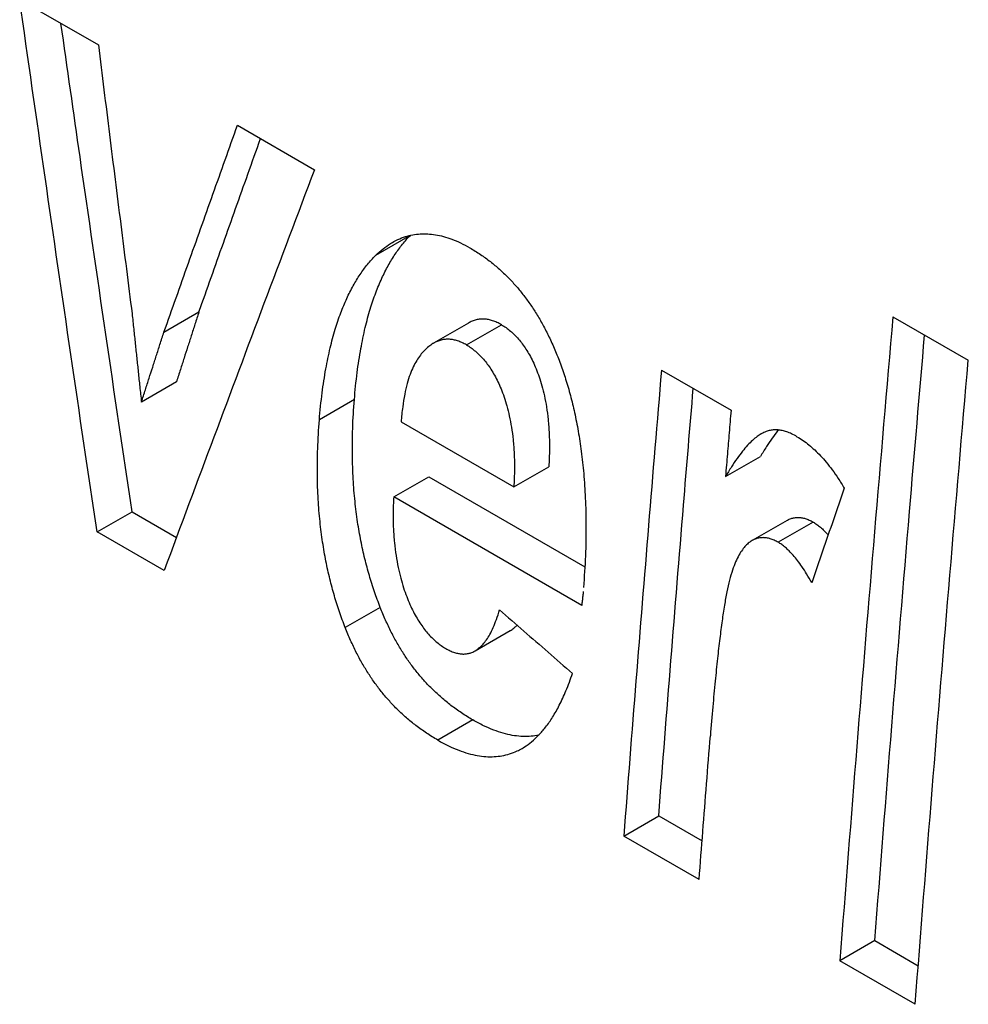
# Model space of a CAD drawing. Header units: inches. Extents: x 0 to 34, y 0 to 22.
# Tile 34 of 54: x 24.629 to 24.781, y 16.971 to 17.129. Entities that reach past the tile are written whole.
import ezdxf

# ---------------------------------------------------------------- set-up
doc = ezdxf.new("R2010")
doc.units = ezdxf.units.IN
doc.header["$LTSCALE"] = 1.87
doc.header["$MEASUREMENT"] = 0
doc.layers.get('0').update_dxf_attribs({"linetype": 'CONTINUOUS'})

msp = doc.modelspace()

# ---------------------------------------------------------------- linework, layer by layer
at = {"color": 7, "linetype": 'CONTINUOUS'}
for p, q in [((24.62928, 17.13176), (24.64186, 17.1245)), ((24.66409, 17.11166), (24.6764, 17.10455)), ((24.6917, 17.09405), (24.68614, 17.09084)), ((24.65234, 17.07859), (24.65793, 17.08182)), ((24.70103, 17.08005), (24.69543, 17.07682)), ((24.76886, 17.08105), (24.7809, 17.0741)), ((24.7007, 17.07655), (24.70629, 17.07978)), ((24.73186, 17.07253), (24.74298, 17.06611)), ((24.65434, 17.07065), (24.64874, 17.06742)), ((24.68278, 17.06781), (24.67718, 17.06458)), ((24.69025, 17.06425), (24.70825, 17.05386)), ((24.74209, 17.05551), (24.74768, 17.05874)), ((24.70825, 17.05386), (24.71385, 17.05709)), ((24.68907, 17.05226), (24.69467, 17.05549)), ((24.69467, 17.05549), (24.71959, 17.0411)), ((24.71912, 17.03492), (24.68907, 17.05226)), ((24.64165, 17.04666), (24.64724, 17.04989)), ((24.64724, 17.04989), (24.65435, 17.04579)), ((24.75194, 17.04851), (24.74634, 17.04528)), ((24.7561, 17.04824), (24.75051, 17.04501)), ((24.65237, 17.04047), (24.64165, 17.04666)), ((24.68692, 17.03459), (24.68132, 17.03136)), ((24.70208, 17.02765), (24.70768, 17.03088)), ((24.7017, 17.01661), (24.69611, 17.01338)), ((24.72583, 16.99806), (24.73142, 17.00129)), ((24.73142, 17.00129), (24.73835, 16.99729)), ((24.73787, 16.99111), (24.72583, 16.99806)), ((24.76596, 16.98134), (24.76037, 16.97811)), ((24.76596, 16.98134), (24.77291, 16.97733)), ((24.77242, 16.97116), (24.76037, 16.97811))]:
    msp.add_line(p, q, dxfattribs=at)
for points, knots in [([(24.64165, 17.04666), (24.64024, 17.05611), (24.63745, 17.07501), (24.63333, 17.10337), (24.63062, 17.12229), (24.62928, 17.13176)], [0, 0, 0, 0, 0.333122, 0.666455, 1, 1, 1, 1]), ([(24.64724, 17.04989), (24.64583, 17.05934), (24.64304, 17.07824), (24.63926, 17.10426), (24.63689, 17.12083), (24.63588, 17.12795)], [0, 0, 0, 0, 0.363173, 0.726578, 1, 1, 1, 1]), ([(24.64186, 17.1245), (24.64245, 17.11972), (24.64363, 17.11017), (24.64543, 17.09585), (24.64664, 17.0863), (24.64724, 17.08153)], [0, 0, 0, 0, 0.333451, 0.666784, 1, 1, 1, 1]), ([(24.65234, 17.07859), (24.65364, 17.08226), (24.65624, 17.08961), (24.66016, 17.10063), (24.66278, 17.10799), (24.66409, 17.11166)], [0, 0, 0, 0, 0.332973, 0.666306, 1, 1, 1, 1]), ([(24.65793, 17.08182), (24.65923, 17.08549), (24.66184, 17.09284), (24.66512, 17.10208), (24.6671, 17.10764), (24.66778, 17.10953)], [0, 0, 0, 0, 0.397396, 0.795223, 1, 1, 1, 1]), ([(24.6764, 17.10455), (24.6737, 17.09743), (24.66833, 17.08318), (24.66032, 17.06182), (24.65501, 17.04759), (24.65237, 17.04047)], [0, 0, 0, 0, 0.334057, 0.667391, 1, 1, 1, 1]), ([(24.68885, 17.09294), (24.68914, 17.09311), (24.68981, 17.09346), (24.6909, 17.09388), (24.6921, 17.09418), (24.6933, 17.09432), (24.69451, 17.09432), (24.69576, 17.09418), (24.69705, 17.0939), (24.6984, 17.09346), (24.69981, 17.09285), (24.70075, 17.09235), (24.70124, 17.09207)], [0, 0, 0, 0, 0.07765, 0.174575, 0.267714, 0.359255, 0.451602, 0.546756, 0.646942, 0.754595, 0.871705, 1, 1, 1, 1]), ([(24.68278, 17.06781), (24.68289, 17.06925), (24.68317, 17.07198), (24.68376, 17.07582), (24.68446, 17.07921), (24.68526, 17.0822), (24.68614, 17.08483), (24.68711, 17.08715), (24.68814, 17.08921), (24.68925, 17.09103), (24.69043, 17.09264), (24.69128, 17.09361), (24.69172, 17.09406)], [0, 0, 0, 0, 0.15362, 0.290463, 0.412274, 0.521221, 0.619022, 0.70732, 0.787995, 0.862866, 0.933327, 1, 1, 1, 1]), ([(24.68614, 17.09084), (24.68653, 17.09122), (24.6873, 17.09191), (24.68823, 17.09257), (24.68875, 17.09288), (24.68885, 17.09294)], [0, 0, 0, 0, 0.472372, 0.901505, 1, 1, 1, 1]), ([(24.70124, 17.09207), (24.70182, 17.09173), (24.70293, 17.09104), (24.70451, 17.08989), (24.70596, 17.08868), (24.7073, 17.08741), (24.70855, 17.08606), (24.70973, 17.08464), (24.71084, 17.08312), (24.71191, 17.0815), (24.71293, 17.07974), (24.71391, 17.07783), (24.71485, 17.07575), (24.71542, 17.07429), (24.7157, 17.07352)], [0, 0, 0, 0, 0.083575, 0.164312, 0.242662, 0.319332, 0.395484, 0.472027, 0.550001, 0.630519, 0.714591, 0.803613, 0.898537, 1, 1, 1, 1]), ([(24.67718, 17.06458), (24.6773, 17.06602), (24.67758, 17.06874), (24.67816, 17.07258), (24.67886, 17.07598), (24.67966, 17.07897), (24.68055, 17.0816), (24.68151, 17.08392), (24.68254, 17.08598), (24.68365, 17.0878), (24.68483, 17.08942), (24.6857, 17.09039), (24.68614, 17.09084)], [0, 0, 0, 0, 0.153504, 0.290239, 0.41195, 0.520805, 0.61852, 0.706741, 0.787348, 0.862159, 0.932565, 1, 1, 1, 1]), ([(24.64724, 17.08153), (24.64733, 17.08071), (24.6475, 17.07911), (24.64775, 17.07675), (24.64799, 17.07447), (24.64823, 17.07219), (24.64848, 17.06984), (24.64865, 17.06824), (24.64874, 17.06742)], [0, 0, 0, 0, 0.175602, 0.339733, 0.500036, 0.660333, 0.824431, 1, 1, 1, 1]), ([(24.65793, 17.08182), (24.65772, 17.08117), (24.65731, 17.0799), (24.65671, 17.07804), (24.65613, 17.07623), (24.65555, 17.07443), (24.65495, 17.07257), (24.65455, 17.0713), (24.65434, 17.07065)], [0, 0, 0, 0, 0.175649, 0.339807, 0.500118, 0.660407, 0.82448, 1, 1, 1, 1]), ([(24.70629, 17.07978), (24.70605, 17.07992), (24.70559, 17.08016), (24.70489, 17.08043), (24.70421, 17.08061), (24.70355, 17.08069), (24.7029, 17.08068), (24.70224, 17.08057), (24.70161, 17.08036), (24.70121, 17.08016), (24.70103, 17.08005)], [0, 0, 0, 0, 0.147929, 0.282394, 0.406735, 0.524662, 0.641021, 0.759825, 0.884629, 1, 1, 1, 1]), ([(24.76886, 17.08105), (24.76786, 17.0696), (24.76589, 17.04671), (24.76306, 17.01239), (24.76126, 16.98953), (24.76037, 16.97811)], [0, 0, 0, 0, 0.333964, 0.667298, 1, 1, 1, 1]), ([(24.64874, 17.06742), (24.64895, 17.06807), (24.64936, 17.06934), (24.64996, 17.0712), (24.65054, 17.073), (24.65112, 17.07481), (24.65172, 17.07667), (24.65213, 17.07794), (24.65234, 17.07859)], [0, 0, 0, 0, 0.175515, 0.339591, 0.499882, 0.660195, 0.824356, 1, 1, 1, 1]), ([(24.70629, 17.07978), (24.70654, 17.07964), (24.70703, 17.07932), (24.70772, 17.07878), (24.70839, 17.07817), (24.70902, 17.07748), (24.70964, 17.07672), (24.71022, 17.07587), (24.71079, 17.07493), (24.71133, 17.07388), (24.71184, 17.07272), (24.71232, 17.07143), (24.71277, 17.06998), (24.71317, 17.06837), (24.71351, 17.06657), (24.71377, 17.06456), (24.71393, 17.0623), (24.71398, 17.05979), (24.71391, 17.05802), (24.71385, 17.05709)], [0, 0, 0, 0, 0.034453, 0.069511, 0.105417, 0.142727, 0.181707, 0.222773, 0.266526, 0.313285, 0.363822, 0.418694, 0.478663, 0.544622, 0.617442, 0.698241, 0.788142, 0.888336, 1, 1, 1, 1]), ([(24.69543, 17.07682), (24.6954, 17.0768), (24.69513, 17.07664), (24.69461, 17.07628), (24.69418, 17.07587), (24.69396, 17.07564)], [0, 0, 0, 0, 0.057116, 0.49929, 1, 1, 1, 1]), ([(24.7007, 17.07655), (24.70046, 17.07669), (24.7, 17.07693), (24.69929, 17.0772), (24.69862, 17.07738), (24.69796, 17.07746), (24.6973, 17.07745), (24.69664, 17.07734), (24.69601, 17.07713), (24.69561, 17.07693), (24.69543, 17.07682)], [0, 0, 0, 0, 0.147754, 0.282126, 0.406433, 0.524394, 0.64085, 0.759738, 0.884571, 1, 1, 1, 1]), ([(24.76596, 16.98134), (24.76685, 16.99276), (24.76866, 17.01562), (24.77132, 17.04788), (24.7731, 17.06872), (24.77392, 17.07813)], [0, 0, 0, 0, 0.353885, 0.708443, 1, 1, 1, 1]), ([(24.69396, 17.07564), (24.69374, 17.07542), (24.69329, 17.07491), (24.6927, 17.07404), (24.69215, 17.07301), (24.69164, 17.07178), (24.69118, 17.07032), (24.69078, 17.06859), (24.69046, 17.06653), (24.69031, 17.06505), (24.69025, 17.06425)], [0, 0, 0, 0, 0.078636, 0.163759, 0.2584, 0.365762, 0.489946, 0.634445, 0.803126, 1, 1, 1, 1]), ([(24.7007, 17.07655), (24.70094, 17.07641), (24.70143, 17.07609), (24.70213, 17.07555), (24.70279, 17.07494), (24.70343, 17.07425), (24.70404, 17.07349), (24.70463, 17.07264), (24.70519, 17.07169), (24.70573, 17.07065), (24.70625, 17.06949), (24.70673, 17.06819), (24.70717, 17.06675), (24.70757, 17.06514), (24.70791, 17.06334), (24.70817, 17.06133), (24.70834, 17.05907), (24.70838, 17.05656), (24.70831, 17.05479), (24.70825, 17.05386)], [0, 0, 0, 0, 0.034455, 0.069514, 0.105421, 0.142732, 0.181712, 0.222779, 0.266531, 0.313291, 0.363831, 0.418703, 0.478675, 0.544632, 0.617452, 0.698248, 0.788146, 0.888338, 1, 1, 1, 1]), ([(24.77242, 16.97116), (24.7733, 16.98258), (24.77511, 17.00544), (24.77794, 17.03975), (24.7799, 17.06264), (24.7809, 17.0741)], [0, 0, 0, 0, 0.332702, 0.666036, 1, 1, 1, 1]), ([(24.7157, 17.07352), (24.716, 17.07271), (24.71657, 17.07104), (24.71733, 17.06844), (24.718, 17.06567), (24.71858, 17.06269), (24.71908, 17.05945), (24.71946, 17.05588), (24.71972, 17.05193), (24.71982, 17.04755), (24.71975, 17.04278), (24.71952, 17.03947), (24.71938, 17.03778)], [0, 0, 0, 0, 0.071671, 0.145916, 0.224218, 0.307768, 0.397761, 0.496254, 0.604897, 0.725365, 0.859478, 1, 1, 1, 1]), ([(24.73186, 17.07253), (24.73116, 17.06425), (24.72978, 17.04769), (24.72777, 17.02287), (24.72647, 17.00633), (24.72583, 16.99806)], [0, 0, 0, 0, 0.333791, 0.667125, 1, 1, 1, 1]), ([(24.73142, 17.00129), (24.73206, 17.00955), (24.73336, 17.0261), (24.73521, 17.04887), (24.73641, 17.06337), (24.73694, 17.0696)], [0, 0, 0, 0, 0.362928, 0.726357, 1, 1, 1, 1]), ([(24.68692, 17.03459), (24.68659, 17.03542), (24.68597, 17.03711), (24.68514, 17.03971), (24.68442, 17.04241), (24.68379, 17.04527), (24.68326, 17.04832), (24.68284, 17.05162), (24.68256, 17.0552), (24.68243, 17.05909), (24.68248, 17.06334), (24.68265, 17.06628), (24.68278, 17.06781)], [0, 0, 0, 0, 0.079348, 0.15953, 0.242015, 0.328089, 0.419322, 0.517346, 0.623302, 0.73819, 0.86344, 1, 1, 1, 1]), ([(24.74298, 17.06611), (24.74293, 17.06549), (24.74283, 17.0643), (24.74268, 17.06253), (24.74253, 17.06082), (24.74239, 17.05911), (24.74224, 17.05734), (24.74214, 17.05613), (24.74209, 17.05551)], [0, 0, 0, 0, 0.175252, 0.339007, 0.499333, 0.659814, 0.824024, 1, 1, 1, 1]), ([(24.68132, 17.03136), (24.681, 17.03219), (24.68037, 17.03388), (24.67955, 17.03648), (24.67883, 17.03918), (24.6782, 17.04204), (24.67767, 17.04509), (24.67725, 17.04839), (24.67696, 17.05197), (24.67683, 17.05586), (24.67689, 17.06011), (24.67706, 17.06305), (24.67718, 17.06458)], [0, 0, 0, 0, 0.079367, 0.159556, 0.24204, 0.32811, 0.419329, 0.517339, 0.623288, 0.738175, 0.863427, 1, 1, 1, 1]), ([(24.75055, 17.06296), (24.75051, 17.06291), (24.75016, 17.06248), (24.7495, 17.0616), (24.7486, 17.06024), (24.74799, 17.05926), (24.74768, 17.05874)], [0, 0, 0, 0, 0.043705, 0.325552, 0.643358, 1, 1, 1, 1]), ([(24.75352, 17.06188), (24.75324, 17.06204), (24.75271, 17.06233), (24.75192, 17.06266), (24.7512, 17.06287), (24.75052, 17.06298), (24.74987, 17.063), (24.74921, 17.06291), (24.74854, 17.06271), (24.74807, 17.06249), (24.74782, 17.06234), (24.74778, 17.06232)], [0, 0, 0, 0, 0.160412, 0.298364, 0.419761, 0.530873, 0.636834, 0.743264, 0.856077, 0.980355, 1, 1, 1, 1]), ([(24.74778, 17.06232), (24.74757, 17.0622), (24.74709, 17.06189), (24.74637, 17.06128), (24.74558, 17.06049), (24.74476, 17.05951), (24.7439, 17.05836), (24.743, 17.05701), (24.7424, 17.05603), (24.74209, 17.05551)], [0, 0, 0, 0, 0.08203, 0.190806, 0.315096, 0.456522, 0.616691, 0.797293, 1, 1, 1, 1]), ([(24.75352, 17.06188), (24.75385, 17.06169), (24.7545, 17.06128), (24.75545, 17.06057), (24.75638, 17.05975), (24.75731, 17.05883), (24.75824, 17.05777), (24.75919, 17.05655), (24.76015, 17.05517), (24.76077, 17.05417), (24.76108, 17.05364)], [0, 0, 0, 0, 0.101008, 0.204998, 0.313477, 0.428756, 0.55305, 0.688068, 0.836386, 1, 1, 1, 1]), ([(24.76108, 17.05364), (24.7605, 17.05196), (24.75934, 17.04861), (24.7576, 17.04358), (24.75644, 17.04023), (24.75587, 17.03855)], [0, 0, 0, 0, 0.333495, 0.666828, 1, 1, 1, 1]), ([(24.68907, 17.05226), (24.68901, 17.05138), (24.68895, 17.04969), (24.68899, 17.04724), (24.68915, 17.04499), (24.68941, 17.04292), (24.68975, 17.04104), (24.69016, 17.03932), (24.69061, 17.03777), (24.69111, 17.03635), (24.69164, 17.03508), (24.69219, 17.03392), (24.69277, 17.03287), (24.69337, 17.03193), (24.69399, 17.03108), (24.69463, 17.03031), (24.69528, 17.02963), (24.69596, 17.02902), (24.69666, 17.02848), (24.69714, 17.02817), (24.69739, 17.02803)], [0, 0, 0, 0, 0.098813, 0.190072, 0.274242, 0.351705, 0.423028, 0.488605, 0.549049, 0.60472, 0.656267, 0.704012, 0.748487, 0.790136, 0.829224, 0.866305, 0.9016, 0.935381, 0.968121, 1, 1, 1, 1]), ([(24.75194, 17.04851), (24.75197, 17.04852), (24.75217, 17.04864), (24.75256, 17.04881), (24.75312, 17.04895), (24.75369, 17.04899), (24.75427, 17.04894), (24.75487, 17.04881), (24.75549, 17.04857), (24.7559, 17.04836), (24.7561, 17.04824)], [0, 0, 0, 0, 0.022915, 0.159468, 0.289212, 0.418009, 0.549465, 0.687459, 0.836637, 1, 1, 1, 1]), ([(24.7561, 17.04824), (24.7563, 17.04813), (24.7567, 17.04787), (24.75729, 17.0474), (24.7579, 17.04684), (24.7583, 17.04641), (24.7585, 17.04618)], [0, 0, 0, 0, 0.214465, 0.449653, 0.711202, 1, 1, 1, 1]), ([(24.75051, 17.04501), (24.7503, 17.04513), (24.74989, 17.04534), (24.74928, 17.04557), (24.74868, 17.04571), (24.7481, 17.04576), (24.74752, 17.04572), (24.74696, 17.04558), (24.74657, 17.04541), (24.74637, 17.04529), (24.74634, 17.04528)], [0, 0, 0, 0, 0.163328, 0.312497, 0.450493, 0.581953, 0.710763, 0.840501, 0.977006, 1, 1, 1, 1]), ([(24.74634, 17.04528), (24.74618, 17.04518), (24.74582, 17.04494), (24.7453, 17.04446), (24.74474, 17.04379), (24.7442, 17.04292), (24.74367, 17.04184), (24.74317, 17.0405), (24.74271, 17.03889), (24.74229, 17.03701), (24.7419, 17.03483), (24.74152, 17.03235), (24.74116, 17.02951), (24.74079, 17.0263), (24.74042, 17.02266), (24.74004, 17.01854), (24.7398, 17.01563), (24.73967, 17.01408)], [0, 0, 0, 0, 0.016985, 0.03958, 0.065834, 0.096815, 0.133606, 0.177134, 0.228247, 0.287366, 0.355056, 0.432081, 0.519473, 0.618394, 0.730259, 0.856796, 1, 1, 1, 1]), ([(24.75587, 17.03855), (24.75561, 17.03902), (24.75511, 17.03989), (24.75435, 17.04107), (24.75363, 17.04207), (24.75295, 17.04291), (24.75231, 17.0436), (24.75169, 17.04417), (24.7511, 17.04464), (24.7507, 17.0449), (24.75051, 17.04501)], [0, 0, 0, 0, 0.188468, 0.353354, 0.497574, 0.623651, 0.733756, 0.831713, 0.919757, 1, 1, 1, 1]), ([(24.71936, 17.03712), (24.71934, 17.03688), (24.71928, 17.03639), (24.7192, 17.03565), (24.71914, 17.03515), (24.71912, 17.03492)], [0, 0, 0, 0, 0.32315, 0.677698, 1, 1, 1, 1]), ([(24.7017, 17.01661), (24.70108, 17.01697), (24.69989, 17.01771), (24.69822, 17.0189), (24.6967, 17.02015), (24.6953, 17.02144), (24.694, 17.02279), (24.6928, 17.02419), (24.69167, 17.02567), (24.69061, 17.02722), (24.68961, 17.02888), (24.68865, 17.03065), (24.68774, 17.03256), (24.68719, 17.0339), (24.68692, 17.03459)], [0, 0, 0, 0, 0.090347, 0.176642, 0.259358, 0.339281, 0.417549, 0.494977, 0.5727, 0.651563, 0.732719, 0.817339, 0.906237, 1, 1, 1, 1]), ([(24.70208, 17.02765), (24.70214, 17.02769), (24.70239, 17.02784), (24.70283, 17.02817), (24.70338, 17.02873), (24.70393, 17.02944), (24.70447, 17.03033), (24.705, 17.03142), (24.70552, 17.03273), (24.70582, 17.03369), (24.70597, 17.03421)], [0, 0, 0, 0, 0.023697, 0.112321, 0.211969, 0.326295, 0.458889, 0.612806, 0.792011, 1, 1, 1, 1]), ([(24.70597, 17.03421), (24.70727, 17.03308), (24.70986, 17.03082), (24.71374, 17.02743), (24.71633, 17.02517), (24.71763, 17.02404)], [0, 0, 0, 0, 0.333324, 0.666657, 1, 1, 1, 1]), ([(24.69611, 17.01338), (24.69549, 17.01374), (24.6943, 17.01448), (24.69263, 17.01568), (24.6911, 17.01692), (24.6897, 17.01822), (24.68841, 17.01957), (24.6872, 17.02097), (24.68608, 17.02245), (24.68502, 17.024), (24.68401, 17.02565), (24.68305, 17.02743), (24.68215, 17.02934), (24.68159, 17.03067), (24.68132, 17.03136)], [0, 0, 0, 0, 0.090408, 0.176786, 0.259592, 0.339577, 0.417888, 0.495355, 0.573088, 0.651976, 0.733074, 0.817605, 0.906384, 1, 1, 1, 1]), ([(24.70768, 17.03088), (24.70773, 17.03091), (24.70798, 17.03107), (24.70835, 17.03135), (24.70865, 17.03163), (24.70877, 17.03176)], [0, 0, 0, 0, 0.129109, 0.618237, 1, 1, 1, 1]), ([(24.69739, 17.02803), (24.69762, 17.02789), (24.69807, 17.02766), (24.69874, 17.02739), (24.69938, 17.02722), (24.69998, 17.02714), (24.70057, 17.02715), (24.70114, 17.02725), (24.70165, 17.02743), (24.70195, 17.02758), (24.70208, 17.02765)], [0, 0, 0, 0, 0.161861, 0.30647, 0.4377, 0.559898, 0.676433, 0.791892, 0.910704, 1, 1, 1, 1]), ([(24.70959, 17.01207), (24.70971, 17.01214), (24.71024, 17.01246), (24.71115, 17.01313), (24.71229, 17.01419), (24.71342, 17.0155), (24.71452, 17.0171), (24.71561, 17.01904), (24.71668, 17.02138), (24.71731, 17.02311), (24.71763, 17.02404)], [0, 0, 0, 0, 0.029378, 0.125524, 0.230218, 0.345999, 0.47647, 0.625882, 0.798769, 1, 1, 1, 1]), ([(24.71225, 17.01417), (24.71215, 17.01415), (24.71164, 17.01405), (24.71068, 17.01395), (24.70936, 17.01396), (24.70798, 17.01413), (24.70653, 17.01447), (24.70499, 17.01499), (24.70336, 17.0157), (24.70227, 17.01628), (24.7017, 17.01661)], [0, 0, 0, 0, 0.026474, 0.141619, 0.260125, 0.38476, 0.518335, 0.663309, 0.822981, 1, 1, 1, 1]), ([(24.73787, 16.99111), (24.73807, 16.99366), (24.73847, 16.99876), (24.73907, 17.00642), (24.73947, 17.01152), (24.73967, 17.01408)], [0, 0, 0, 0, 0.333191, 0.666525, 1, 1, 1, 1]), ([(24.69611, 17.01338), (24.69667, 17.01305), (24.69777, 17.01247), (24.6994, 17.01176), (24.70094, 17.01124), (24.70239, 17.0109), (24.70377, 17.01073), (24.70509, 17.01072), (24.70637, 17.01086), (24.70761, 17.01116), (24.70868, 17.01158), (24.70933, 17.01192), (24.70959, 17.01207)], [0, 0, 0, 0, 0.137859, 0.262174, 0.375034, 0.479004, 0.576002, 0.668271, 0.75789, 0.846576, 0.936706, 1, 1, 1, 1])]:
    msp.add_open_spline(points, degree=3, knots=knots, dxfattribs=at)

doc.saveas('drawing.dxf')
